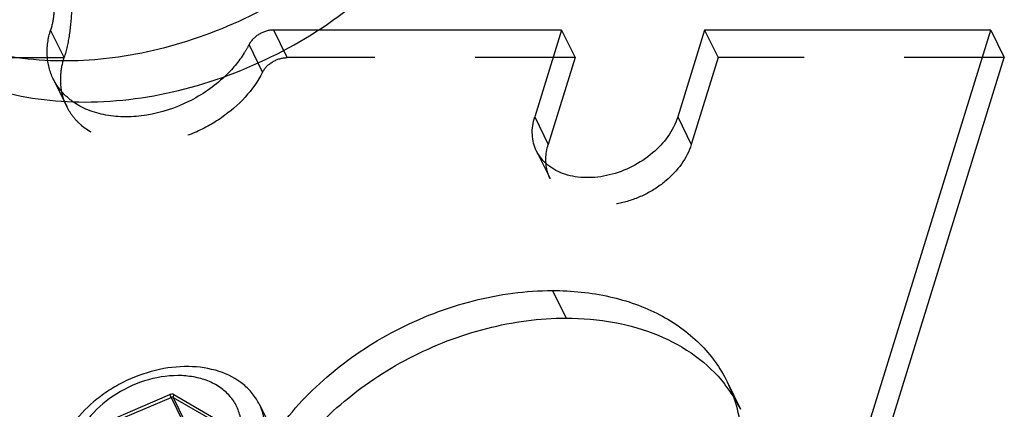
# Model space of a CAD drawing. Header units: millimetres. Extents: x 0 to 410, y 0 to 287.
# Tile 34 of 57: x 309 to 332, y 186 to 195. Entities that reach past the tile are written whole.
import ezdxf

# ---------------------------------------------------------------- set-up
doc = ezdxf.new("R2010")
doc.units = ezdxf.units.MM
doc.header["$LTSCALE"] = 22.55
doc.linetypes.add('HIDDEN', pattern=[0.2, 0.1, -0.1])
doc.layers.get('0').update_dxf_attribs({"linetype": 'CONTINUOUS'})
doc.layers.add('1_ASSI', color=7, linetype='CONTINUOUS')
doc.layers.add('DEFAULT_2', color=8, linetype='HIDDEN')

msp = doc.modelspace()

# ---------------------------------------------------------------- linework, layer by layer
at = {"color": 3, "linetype": 'Continuous'}
msp.add_line((321.64902, 194.42652), (316.15893, 194.42652), dxfattribs=at)
at = {"color": 9, "linetype": 'Continuous'}
for p, q in [((311.55023, 185.66234), (312.82321, 186.20504)), ((312.91531, 186.20504), (313.85288, 185.66234)), ((311.57802, 185.59734), (312.851, 186.14004)), ((312.851, 186.14004), (313.27806, 185.26979)), ((312.89706, 186.14004), (313.83462, 185.59734)), ((312.89706, 186.14004), (313.32412, 185.26979))]:
    msp.add_line(p, q, dxfattribs=at)
at = {"color": 3, "linetype": 'Continuous'}
msp.add_open_spline([(314.05843, 193.3773), (313.81893, 193.15033), (313.26545, 192.77061), (312.47664, 192.51023), (311.83815, 192.45505), (311.38848, 192.49294), (310.97936, 192.60851), (310.73704, 192.73948), (310.63013, 192.81644)], degree=3, knots=[0, 0, 0, 0, 0.26594049, 0.53215236, 0.65956834, 0.78042803, 0.89382867, 1, 1, 1, 1], dxfattribs=at)
at = {"color": 7, "linetype": 'Continuous'}
for points, knots in [([(314.84189, 185.9806), (314.79971, 186.0666), (314.69447, 186.23147), (314.40895, 186.51804), (313.9192, 186.77002), (313.22659, 186.87017), (312.47975, 186.77789), (311.86894, 186.54977), (311.41399, 186.28446), (310.82687, 185.84555), (310.43423, 185.33085), (310.29476, 184.87953)], [0, 0, 0, 0, 0.05091017, 0.10296682, 0.21357651, 0.33627159, 0.46983377, 0.60947429, 0.67967812, 0.74893474, 1, 1, 1, 1]), ([(314.37342, 185.0518), (314.40433, 185.15181), (314.44465, 185.35362), (314.43229, 185.65596), (314.34371, 185.93638), (314.18203, 186.18145), (313.95549, 186.38084), (313.67431, 186.52693), (313.35019, 186.61548), (312.86702, 186.65458), (312.23138, 186.54533), (311.53041, 186.20567), (310.96641, 185.70238), (310.72013, 185.27119), (310.65234, 185.0518)], [0, 0, 0, 0, 0.05730901, 0.11157799, 0.16397374, 0.21630304, 0.27032817, 0.32741325, 0.38829457, 0.45306275, 0.59156085, 0.73541344, 0.87428518, 1, 1, 1, 1]), ([(314.90007, 184.87953), (314.95724, 185.06453), (315.01444, 185.44333), (314.92147, 185.81837), (314.84189, 185.9806)], [0, 0, 0, 0, 0.51728424, 1, 1, 1, 1])]:
    msp.add_open_spline(points, degree=3, knots=knots, dxfattribs=at)
at = {"color": 9, "linetype": 'Continuous'}
for points, knots in [([(312.91531, 186.20504), (312.90918, 186.2086), (312.87951, 186.21992), (312.84551, 186.21455), (312.82321, 186.20504)], [0, 0, 0, 0, 0.22628009, 1, 1, 1, 1]), ([(312.851, 186.14004), (312.84866, 186.14483), (312.83876, 186.16622), (312.82953, 186.18793), (312.82321, 186.20504)], [0, 0, 0, 0, 0.22599217, 1, 1, 1, 1]), ([(312.89706, 186.14004), (312.89399, 186.14182), (312.87916, 186.14748), (312.86216, 186.1448), (312.851, 186.14004)], [0, 0, 0, 0, 0.22627954, 1, 1, 1, 1]), ([(312.91531, 186.20504), (312.9108, 186.20048), (312.89707, 186.18236), (312.8897, 186.15504), (312.89706, 186.14004)], [0, 0, 0, 0, 0.27760279, 1, 1, 1, 1])]:
    msp.add_open_spline(points, degree=3, knots=knots, dxfattribs=at)
at = {"layer": '1_ASSI', "color": 3, "linetype": 'Continuous'}
for p, q in [((321.64902, 194.42652), (321.04386, 192.46821)), ((324.87274, 194.42652), (324.26757, 192.46821)), ((324.78437, 173.2767), (331.32016, 194.42652)), ((331.32016, 194.42652), (324.87274, 194.42652))]:
    msp.add_line(p, q, dxfattribs=at)
at = {"layer": '1_ASSI', "color": 7, "linetype": 'Continuous'}
for p, q in [((321.64902, 194.42652), (321.95407, 193.80491)), ((331.32016, 194.42652), (331.62521, 193.80491)), ((321.95407, 193.80491), (321.3489, 191.8466)), ((325.08941, 172.65509), (331.62521, 193.80491)), ((314.84175, 185.98088), (315.65708, 184.3194))]:
    msp.add_line(p, q, dxfattribs=at)
at = {"layer": '1_ASSI', "color": 8, "linetype": 'HIDDEN'}
for p, q in [((324.87274, 194.42652), (325.17778, 193.80491)), ((325.17778, 193.80491), (324.57261, 191.8466)), ((331.62521, 193.80491), (325.17778, 193.80491)), ((310.19408, 193.32517), (310.49913, 192.70356)), ((324.26757, 192.46821), (324.57261, 191.8466)), ((321.08468, 191.69726), (321.38973, 191.07565)), ((325.37937, 186.49487), (325.68442, 185.87326))]:
    msp.add_line(p, q, dxfattribs=at)
at = {"layer": '1_ASSI', "color": 9, "linetype": 'Continuous'}
for p, q in [((321.04386, 192.46821), (321.3489, 191.8466)), ((321.44538, 188.55157), (321.75042, 187.92996))]:
    msp.add_line(p, q, dxfattribs=at)
at = {"layer": '1_ASSI', "color": 7, "linetype": 'Continuous'}
for centre, radius, start, end in [((322.7945, 184.43856), 3.2276, 38.025098, 38.443748), ((322.82862, 184.46457), 3.1847, 32.523761, 38.034652)]:
    msp.add_arc(centre, radius, start, end, dxfattribs=at)
at = {"layer": '1_ASSI', "color": 8, "linetype": 'HIDDEN'}
msp.add_arc((322.87038, 184.49198), 3.13475, 26.144002, 32.511583, dxfattribs=at)
at = {"layer": '1_ASSI', "color": 7, "linetype": 'Continuous'}
for points, knots in [([(306.09114, 195.45657), (306.27024, 195.24995), (306.6788, 194.86462), (307.40242, 194.40123), (308.22975, 194.05212), (309.47237, 193.74141), (311.1841, 193.68684), (313.26879, 194.11554), (314.93918, 194.85275), (316.1655, 195.6459), (317.26259, 196.53838), (318.38219, 197.80889), (318.98104, 199.00745), (319.16747, 199.61076)], [0, 0, 0, 0, 0.05136869, 0.10473225, 0.16062354, 0.21930491, 0.3445736, 0.47841748, 0.61613463, 0.68479396, 0.75232802, 0.88137232, 1, 1, 1, 1]), ([(305.98447, 195.37364), (306.11107, 195.11568), (306.42649, 194.62098), (307.05767, 193.98921), (307.83133, 193.47921), (309.05326, 192.96523), (310.83162, 192.70546), (313.07034, 192.98373), (315.26932, 193.80498), (316.91764, 194.89085), (318.02895, 195.95502), (318.93059, 197.0711), (319.42309, 198.02484), (319.62504, 198.67835)], [0, 0, 0, 0, 0.05076045, 0.10265822, 0.15665357, 0.21340106, 0.33572169, 0.46887325, 0.60807873, 0.74687391, 0.8142095, 0.87917002, 1, 1, 1, 1]), ([(321.29721, 191.41863), (321.29452, 191.45341), (321.29082, 191.59772), (321.31663, 191.74217), (321.3489, 191.8466)], [0, 0, 0, 0, 0.2419309, 1, 1, 1, 1]), ([(315.48301, 184.67083), (315.81781, 185.15766), (316.64981, 186.06115), (318.18848, 187.09195), (319.92401, 187.76153), (321.15129, 187.92996), (321.75042, 187.92996)], [0, 0, 0, 0, 0.24251817, 0.49767758, 0.75407935, 1, 1, 1, 1]), ([(321.75042, 187.92996), (322.11565, 187.92996), (322.82528, 187.87044), (323.82046, 187.58581), (324.67483, 187.11727), (325.13398, 186.68268), (325.32242, 186.44531)], [0, 0, 0, 0, 0.27442723, 0.53164629, 0.77226741, 1, 1, 1, 1])]:
    msp.add_open_spline(points, degree=3, knots=knots, dxfattribs=at)
at = {"layer": '1_ASSI', "color": 3, "linetype": 'Continuous'}
for points, knots in [([(321.08476, 191.69711), (321.02902, 191.81068), (320.96379, 192.07329), (321.00381, 192.33861), (321.04386, 192.46821)], [0, 0, 0, 0, 0.4825777, 1, 1, 1, 1]), ([(324.26757, 192.46821), (324.16993, 192.15223), (323.83663, 191.71522), (323.25183, 191.33181), (322.73806, 191.13924), (322.21556, 191.07468), (321.7305, 191.14522), (321.32819, 191.35073), (321.14416, 191.57608), (321.08476, 191.69711)], [0, 0, 0, 0, 0.2513363, 0.39066266, 0.53040071, 0.66406143, 0.78685109, 0.89754423, 1, 1, 1, 1]), ([(315.17796, 185.29244), (315.51276, 185.77927), (316.34477, 186.68276), (317.88344, 187.71356), (319.61897, 188.38314), (320.84625, 188.55157), (321.44538, 188.55157)], [0, 0, 0, 0, 0.24251817, 0.49767758, 0.75407935, 1, 1, 1, 1]), ([(321.44538, 188.55157), (321.87752, 188.55157), (322.71301, 188.46865), (323.85967, 188.06857), (324.64581, 187.51009), (325.1186, 186.95776), (325.30193, 186.65266), (325.37937, 186.49486)], [0, 0, 0, 0, 0.27773306, 0.53453455, 0.77253791, 0.88702237, 1, 1, 1, 1]), ([(325.37937, 186.49486), (325.46563, 186.31909), (325.60631, 185.94726), (325.71171, 185.35351), (325.71099, 184.733), (325.56652, 183.86825), (325.11202, 182.78008), (324.21721, 181.59302), (323.027, 180.56957), (321.62413, 179.77925), (320.10672, 179.27579), (319.0546, 179.15165), (318.54059, 179.15165)], [0, 0, 0, 0, 0.05050635, 0.10184349, 0.1547448, 0.20977322, 0.3271393, 0.45467292, 0.59004952, 0.72922473, 0.8674075, 1, 1, 1, 1])]:
    msp.add_open_spline(points, degree=3, knots=knots, dxfattribs=at)
at = {"layer": '1_ASSI', "color": 8, "linetype": 'HIDDEN'}
for points, knots in [([(324.57261, 191.8466), (324.47497, 191.53062), (324.14167, 191.09361), (323.55688, 190.7102), (323.0431, 190.51763), (322.5206, 190.45307), (322.03554, 190.52361), (321.63323, 190.72912), (321.4492, 190.95447), (321.3898, 191.0755)], [0, 0, 0, 0, 0.2513363, 0.39066266, 0.53040071, 0.66406143, 0.78685109, 0.89754423, 1, 1, 1, 1]), ([(321.3898, 191.0755), (321.37682, 191.10195), (321.3296, 191.21115), (321.30411, 191.32949), (321.29721, 191.41863)], [0, 0, 0, 0, 0.24786628, 1, 1, 1, 1])]:
    msp.add_open_spline(points, degree=3, knots=knots, dxfattribs=at)
at = {"layer": 'DEFAULT_2', "color": 8, "linetype": 'HIDDEN'}
for p, q in [((306.6474, 194.42652), (310.13576, 194.42652)), ((310.4408, 193.80491), (310.13576, 194.42652)), ((316.15893, 194.42652), (315.16295, 194.42652)), ((315.46799, 193.80491), (315.16295, 194.42652)), ((314.91304, 193.47853), (314.608, 194.10014)), ((272.21677, 193.80491), (310.4408, 193.80491)), ((321.95407, 193.80491), (315.46799, 193.80491))]:
    msp.add_line(p, q, dxfattribs=at)
for points, knots in [([(310.21599, 194.9026), (310.21354, 194.8598), (310.20013, 194.69927), (310.17068, 194.53951), (310.13576, 194.42652)], [0, 0, 0, 0, 0.2660609, 1, 1, 1, 1]), ([(310.60731, 194.89648), (310.60159, 194.70321), (310.57004, 194.33483), (310.49262, 193.97259), (310.4408, 193.80491)], [0, 0, 0, 0, 0.52420318, 1, 1, 1, 1]), ([(310.19406, 193.32523), (310.11446, 193.48744), (310.0214, 193.86253), (310.07856, 194.24144), (310.13576, 194.42652)], [0, 0, 0, 0, 0.48259678, 1, 1, 1, 1]), ([(315.16295, 194.42652), (315.05003, 194.42652), (314.82716, 194.35993), (314.6574, 194.19744), (314.608, 194.10014)], [0, 0, 0, 0, 0.508537, 1, 1, 1, 1]), ([(314.608, 194.10014), (314.57499, 194.03514), (314.42445, 193.77123), (314.22583, 193.53593), (314.05843, 193.3773)], [0, 0, 0, 0, 0.24018772, 1, 1, 1, 1]), ([(310.38891, 193.03193), (310.36459, 193.15592), (310.35028, 193.41921), (310.40128, 193.67701), (310.4408, 193.80491)], [0, 0, 0, 0, 0.48556213, 1, 1, 1, 1]), ([(314.91304, 193.47853), (314.96245, 193.57583), (315.1322, 193.73832), (315.35508, 193.80491), (315.46799, 193.80491)], [0, 0, 0, 0, 0.491463, 1, 1, 1, 1]), ([(314.91304, 193.47853), (314.70508, 193.06898), (314.19283, 192.53154), (313.35739, 192.07538), (312.66037, 191.86719), (311.9686, 191.82307), (311.33665, 191.94778), (310.89478, 192.19754), (310.6353, 192.46893), (310.53851, 192.62331), (310.4991, 192.70362)], [0, 0, 0, 0, 0.26012876, 0.39969872, 0.53759335, 0.66842936, 0.78859532, 0.89767447, 0.94933533, 1, 1, 1, 1]), ([(310.63013, 192.81644), (310.53746, 192.88314), (310.36872, 193.03571), (310.24291, 193.22567), (310.19406, 193.32523)], [0, 0, 0, 0, 0.50730054, 1, 1, 1, 1]), ([(310.4991, 192.70362), (310.46101, 192.78125), (310.42038, 192.89061), (310.39452, 193.00333), (310.38891, 193.03193)], [0, 0, 0, 0, 0.74792361, 1, 1, 1, 1])]:
    msp.add_open_spline(points, degree=3, knots=knots, dxfattribs=at)

doc.saveas('drawing.dxf')
